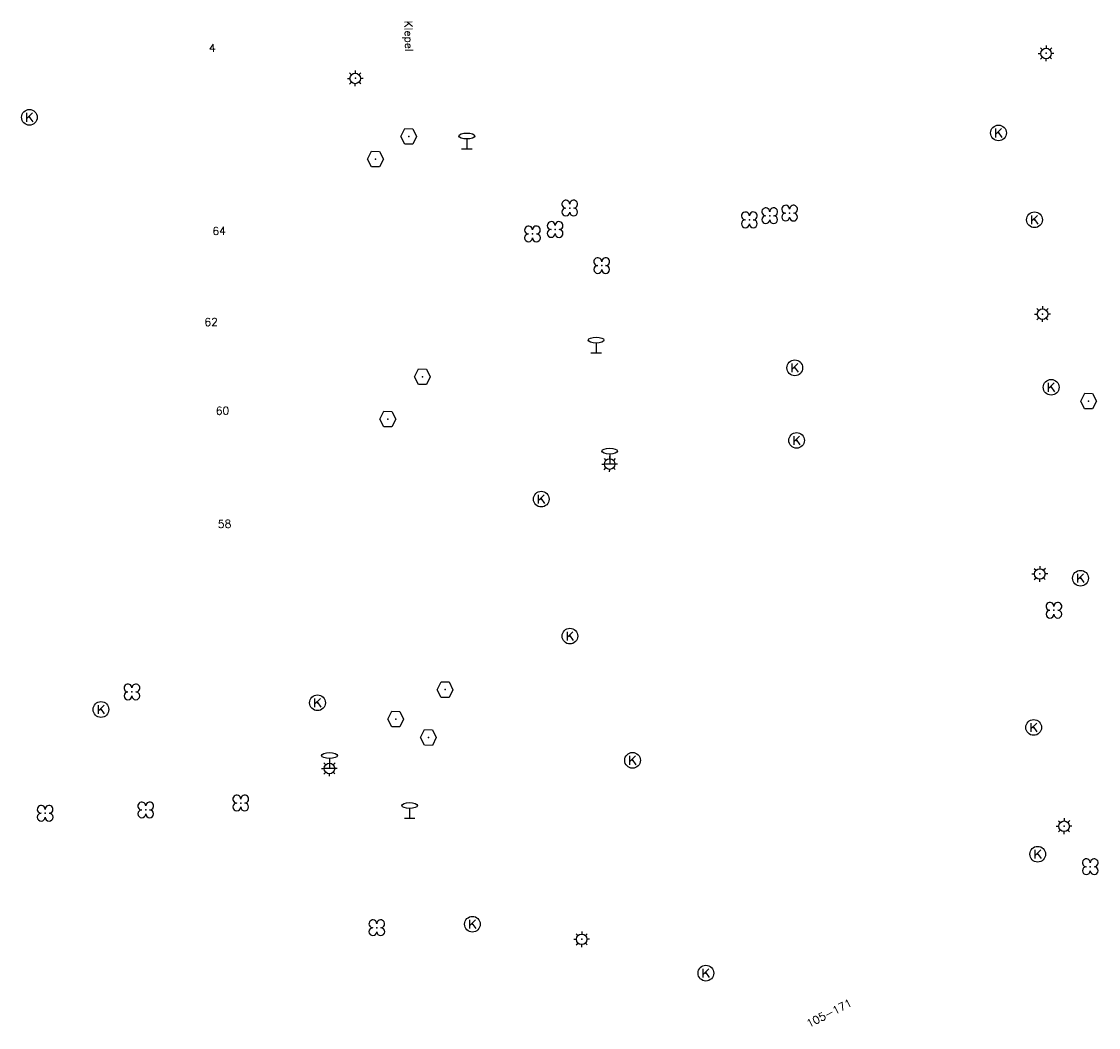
# Model space of a CAD drawing. Header units: metres. Extents: x 256352 to 256908, y 533292 to 533854.
# Tile 13 of 48: x 256701 to 256769, y 533368 to 533432. Entities that reach past the tile are written whole.
import ezdxf

# ---------------------------------------------------------------- set-up
doc = ezdxf.new("R2010")
doc.units = ezdxf.units.M
doc.header["$LTSCALE"] = 0.5
for name, color, linetype in [('Punt - Paal', 7, 'Continuous'), ('Punt - Put', 8, 'Continuous'), ('Punt - Vegetatieobject', 7, 'Continuous'), ('Tekst - Openbare Ruimte Label', 7, 'Continuous'), ('Tekst - Pand Nummeraanduiding', 7, 'Continuous')]:
    doc.layers.add(name, color=color, linetype=linetype)
doc.layers.add('Punt - vegetatieobject_punt', color=10, linetype='Continuous', lineweight=25)
doc.styles.get("Standard").update_dxf_attribs({"font": 'txt.shx'})

# ---------------------------------------------------------------- blocks, each defined once
blk = doc.blocks.new('BOOM')
at = {"linetype": 'Continuous'}
for centre, radius, start, end in [((-0.424999, 0.425), 0.424, 359.8648684, 269.9998649), ((0.424999, 0.425), 0.426, 270.0001345, 180.1344972), ((0.425, -0.425), 0.426, 180, 90), ((-0.425, -0.424999), 0.424, 90.1351316, 359.9998649)]:
    blk.add_arc(centre, radius, start, end, dxfattribs=at)
blk = doc.blocks.new('Kolk')
at = {"linetype": 'Continuous'}
for p, q in [((-0.131779, -0.225094), (-0.131779, 0.223554)), ((-0.131779, -0.061917), (0.155792, 0.223554)), ((-0.023655, 0.045417), (0.167783, -0.225094))]:
    blk.add_line(p, q, dxfattribs=at)
blk.add_circle((0, 0), 0.4, dxfattribs=at)
blk = doc.blocks.new('Verkeersbord')
at = {"linetype": 'Continuous'}
for p, q in [((-0.004, 1.246), (-0.004, -0.004)), ((-0.253, -0.003), (0.247, -0.003))]:
    blk.add_line(p, q, dxfattribs=at)
blk.add_circle((-0.004, 1.621), 0.375, dxfattribs=at)
blk = doc.blocks.new('LICHTMAST')
at = {"linetype": 'Continuous'}
for p, q in [((-0.435, 0.407), (-0.293, 0.265)), ((-0.01, 0.586), (-0.01, 0.38)), ((0.419, 0.409), (0.275, 0.263)), ((-0.609, -0.015), (-0.412, -0.014)), ((-0.434, -0.44), (-0.29, -0.296)), ((-0.007, -0.602), (-0.005, -0.416)), ((0.406, -0.431), (0.274, -0.298)), ((0.589, -0.015), (0.389, -0.015))]:
    blk.add_line(p, q, dxfattribs=at)
blk.add_circle((-0.01, -0.015), 0.4, dxfattribs=at)
blk = doc.blocks.new('Inspectie_Rioolput')
at = {"linetype": 'Continuous'}
blk.add_lwpolyline([(-0.908, -0.012), (-0.457, 0.793), (0.455, 0.772), (0.898, -0.004), (0.455, -0.79), (-0.463, -0.787), (-0.908, -0.012)], dxfattribs=at)

msp = doc.modelspace()

# ---------------------------------------------------------------- linework, layer by layer
at = {"layer": 'Punt - Paal'}
for p in [(256765.805, 533430), (256721.877, 533428.413), (256728.97, 533423.929), (256765.581, 533413.428), (256737.193, 533410.956), (256738.054, 533403.903), (256738.054, 533403.903), (256765.408, 533396.917), (256720.239, 533384.555), (256720.239, 533384.555), (256725.332, 533381.378), (256766.954, 533380.882), (256736.277, 533373.697)]:
    msp.add_point(p, dxfattribs=at)
at = {"layer": 'Punt - Put'}
for p in [(256701.151, 533425.93), (256762.773, 533424.936), (256725.277, 533424.719), (256723.162, 533423.27), (256765.063, 533419.418), (256749.82, 533410.006), (256726.141, 533409.436), (256766.123, 533408.77), (256768.506, 533407.898), (256723.944, 533406.754), (256749.935, 533405.394), (256733.698, 533401.662), (256767.986, 533396.636), (256735.522, 533392.957), (256727.587, 533389.552), (256719.47, 533388.72), (256705.7, 533388.29), (256724.45, 533387.682), (256765.007, 533387.152), (256726.525, 533386.512), (256739.505, 533385.062), (256765.267, 533379.094), (256729.32, 533374.645), (256744.166, 533371.535)]:
    msp.add_point(p, dxfattribs=at)
at = {"layer": 'Punt - Vegetatieobject'}
for p in [(256735.51, 533420.16), (256746.931, 533419.413), (256748.226, 533419.672), (256749.49, 533419.84), (256734.58, 533418.8), (256733.14, 533418.52), (256737.542, 533416.505), (256766.296, 533394.599), (256707.67, 533389.41), (256708.548, 533381.91), (256714.591, 533382.347), (256702.151, 533381.697), (256768.609, 533378.297), (256723.241, 533374.42)]:
    msp.add_point(p, dxfattribs=at)
at = {"layer": 'Punt - vegetatieobject_punt'}
for p in [(256735.51, 533420.16), (256746.931, 533419.413), (256748.226, 533419.672), (256749.49, 533419.84), (256734.58, 533418.8), (256733.14, 533418.52), (256737.542, 533416.505), (256766.296, 533394.599), (256707.67, 533389.41), (256708.548, 533381.91), (256714.591, 533382.347), (256702.151, 533381.697), (256768.609, 533378.297), (256723.241, 533374.42)]:
    msp.add_point(p, dxfattribs=at)

# ---------------------------------------------------------------- block references
at = {"layer": 'Punt - Paal'}
for name, p, xscale, yscale in [('LICHTMAST', (256765.805, 533430), 0.8347245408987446, 0.8417508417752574), ('LICHTMAST', (256721.877, 533428.413), 0.8347245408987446, 0.8417508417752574), ('Verkeersbord', (256728.97, 533423.929), 1.333333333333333, 0.5), ('LICHTMAST', (256765.581, 533413.428), 0.8347245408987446, 0.8417508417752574), ('Verkeersbord', (256737.193, 533410.956), 1.333333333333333, 0.5), ('LICHTMAST', (256738.054, 533403.903), 0.8347245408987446, 0.8417508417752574), ('Verkeersbord', (256738.054, 533403.903), 1.333333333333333, 0.5), ('LICHTMAST', (256765.408, 533396.917), 0.8347245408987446, 0.8417508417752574), ('Verkeersbord', (256720.239, 533384.555), 1.333333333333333, 0.5), ('LICHTMAST', (256720.239, 533384.555), 0.8347245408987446, 0.8417508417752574), ('Verkeersbord', (256725.332, 533381.378), 1.333333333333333, 0.5), ('LICHTMAST', (256766.954, 533380.882), 0.8347245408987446, 0.8417508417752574), ('LICHTMAST', (256736.277, 533373.697), 0.8347245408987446, 0.8417508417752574)]:
    msp.add_blockref(name, p, dxfattribs=dict(at, xscale=xscale, yscale=yscale))
at = {"layer": 'Punt - Put'}
for name, p, xscale, yscale in [('Kolk', (256701.151, 533425.93), 1.25000000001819, 1.25000000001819), ('Inspectie_Rioolput', (256725.277, 533424.719), 0.5537098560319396, 0.6317119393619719), ('Kolk', (256762.773, 533424.936), 1.25000000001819, 1.25000000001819), ('Inspectie_Rioolput', (256723.162, 533423.27), 0.5537098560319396, 0.6317119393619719), ('Kolk', (256765.063, 533419.418), 1.25000000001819, 1.25000000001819), ('Inspectie_Rioolput', (256726.141, 533409.436), 0.5537098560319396, 0.6317119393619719), ('Kolk', (256749.82, 533410.006), 1.25000000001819, 1.25000000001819), ('Kolk', (256766.123, 533408.77), 1.25000000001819, 1.25000000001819), ('Inspectie_Rioolput', (256768.506, 533407.898), 0.5537098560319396, 0.6317119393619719), ('Inspectie_Rioolput', (256723.944, 533406.754), 0.5537098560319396, 0.6317119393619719), ('Kolk', (256749.935, 533405.394), 1.25000000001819, 1.25000000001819), ('Kolk', (256733.698, 533401.662), 1.25000000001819, 1.25000000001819), ('Kolk', (256767.986, 533396.636), 1.25000000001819, 1.25000000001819), ('Kolk', (256735.522, 533392.957), 1.25000000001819, 1.25000000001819), ('Inspectie_Rioolput', (256727.587, 533389.552), 0.5537098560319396, 0.6317119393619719), ('Kolk', (256705.7, 533388.29), 1.25000000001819, 1.25000000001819), ('Kolk', (256719.47, 533388.72), 1.25000000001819, 1.25000000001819), ('Inspectie_Rioolput', (256724.45, 533387.682), 0.5537098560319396, 0.6317119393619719), ('Kolk', (256765.007, 533387.152), 1.25000000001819, 1.25000000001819), ('Inspectie_Rioolput', (256726.525, 533386.512), 0.5537098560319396, 0.6317119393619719), ('Kolk', (256739.505, 533385.062), 1.25000000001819, 1.25000000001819), ('Kolk', (256765.267, 533379.094), 1.25000000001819, 1.25000000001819), ('Kolk', (256729.32, 533374.645), 1.25000000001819, 1.25000000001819), ('Kolk', (256744.166, 533371.535), 1.25000000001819, 1.25000000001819)]:
    msp.add_blockref(name, p, dxfattribs=dict(at, xscale=xscale, yscale=yscale))
at = {"layer": 'Punt - Vegetatieobject', "xscale": 0.5882352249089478, "yscale": 0.5875440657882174}
for p in [(256735.51, 533420.16), (256748.226, 533419.672), (256749.49, 533419.84), (256746.931, 533419.413), (256733.14, 533418.52), (256734.58, 533418.8), (256737.542, 533416.505), (256766.296, 533394.599), (256707.67, 533389.41), (256714.591, 533382.347), (256702.151, 533381.697), (256708.548, 533381.91), (256768.609, 533378.297), (256723.241, 533374.42)]:
    msp.add_blockref('BOOM', p, dxfattribs=at)
at = {"layer": 'Punt - vegetatieobject_punt', "xscale": 0.5882352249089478, "yscale": 0.5875440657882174}
for p in [(256735.51, 533420.16), (256748.226, 533419.672), (256749.49, 533419.84), (256746.931, 533419.413), (256733.14, 533418.52), (256734.58, 533418.8), (256737.542, 533416.505), (256766.296, 533394.599), (256707.67, 533389.41), (256714.591, 533382.347), (256702.151, 533381.697), (256708.548, 533381.91), (256768.609, 533378.297), (256723.241, 533374.42)]:
    msp.add_blockref('BOOM', p, dxfattribs=at)

# ---------------------------------------------------------------- texts
at = {"layer": 'Tekst - Openbare Ruimte Label'}
msp.add_text('Klepel', height=0.5, rotation=271.4, dxfattribs=at).set_placement((256724.997, 533432.072))
at = {"layer": 'Tekst - Pand Nummeraanduiding'}
for s, rotation, p in [('4', 1.1, (256712.571, 533430.082)), ('64', 1.1, (256712.79, 533418.446)), ('62', 1.1, (256712.279, 533412.659)), ('60', 1.1, (256713.005, 533407.024)), ('58', 1.1, (256713.14, 533399.829)), ('105-171', 27, (256750.72, 533368.056))]:
    msp.add_text(s, height=0.5, rotation=rotation, dxfattribs=at).set_placement(p)

doc.saveas('drawing.dxf')
